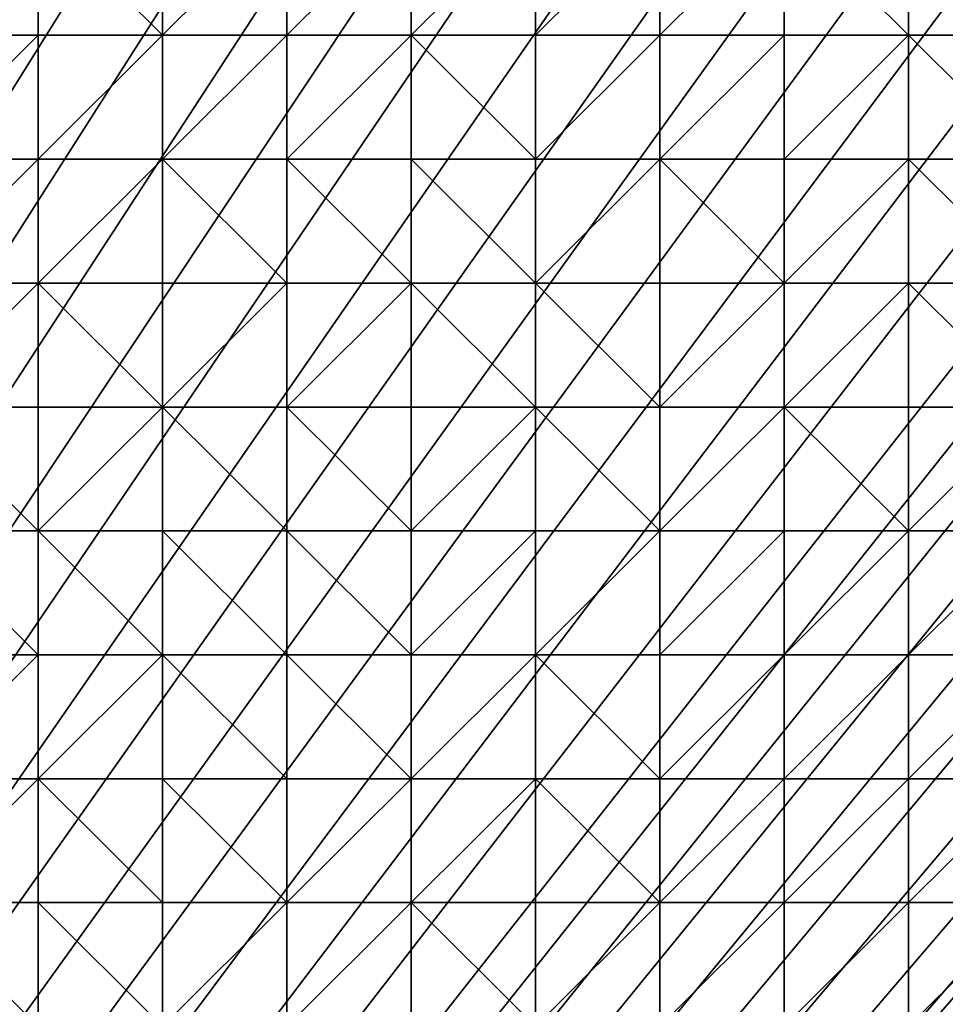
# Model space of a CAD drawing. Header units: metres. Extents: x 58 to 227, y 40 to 252.
# Tile 66 of 78: x 164 to 185, y 184 to 206. Entities that reach past the tile are written whole.
import ezdxf

# ---------------------------------------------------------------- set-up
doc = ezdxf.new("R2010")
doc.units = ezdxf.units.M
doc.header["$MEASUREMENT"] = 0
doc.layers.add('3D_TERRAIN_MODEL', color=18, linetype='CONTINUOUS')

# ---------------------------------------------------------------- blocks, each defined once
blk = doc.blocks.new('WALL_2')
at = {"layer": '3D_TERRAIN_MODEL', "color": 0, "linetype": 'ByBlock'}
mesh = blk.add_polyface(dxfattribs=at)
corners = [(84.062539, 251.568912, -5.557653), (86.931116, 251.568912, -5.557653), (61.113923, 40.187512, -5.557653), (89.799693, 251.568912, -5.557653), (92.66827, 251.568912, -5.557653), (95.536847, 251.568912, -5.557653), (98.405424, 251.568912, -5.557653), (101.274001, 251.568912, -5.557653), (104.142577, 251.568912, -5.557653), (107.011154, 251.568912, -5.557653), (109.879731, 251.568912, -5.557653), (112.748308, 251.568912, -5.557653), (115.616885, 251.568912, -5.557653), (118.485462, 251.568912, -5.557653), (121.354039, 251.568912, -5.557653), (124.222616, 251.568912, -5.557653), (127.091193, 251.568912, -5.557653), (129.95977, 251.568912, -5.557653), (132.828347, 251.568912, -5.557653), (135.696924, 251.568912, -5.557653), (138.565501, 251.568912, -5.557653), (141.434078, 251.568912, -5.557653), (144.302655, 251.568912, -5.557653), (147.171232, 251.568912, -5.557653), (150.039809, 251.568912, -5.557653), (152.908386, 251.568912, -5.557653), (155.776963, 251.568912, -5.557653), (158.64554, 251.568912, -5.557653), (161.514117, 251.568912, -5.557653), (164.382694, 251.568912, -5.557653), (167.251271, 251.568912, -5.557653), (170.119848, 251.568912, -5.557653), (172.988425, 251.568912, -5.557653), (175.857002, 251.568912, -5.557653), (178.725579, 251.568912, -5.557653)]
mesh.append_faces([[corners[k] for k in face] for face in [(0, 1, 2), (1, 3, 2), (3, 4, 2), (4, 5, 2), (5, 6, 2), (6, 7, 2), (7, 8, 2), (8, 9, 2), (9, 10, 2), (10, 11, 2), (11, 12, 2), (12, 13, 2), (13, 14, 2), (14, 15, 2), (15, 16, 2), (16, 17, 2), (17, 18, 2), (18, 19, 2), (19, 20, 2), (20, 21, 2), (21, 22, 2), (22, 23, 2), (23, 24, 2), (24, 25, 2), (25, 26, 2), (26, 27, 2), (27, 28, 2), (28, 29, 2), (29, 30, 2), (30, 31, 2), (31, 32, 2), (32, 33, 2), (33, 34, 2)]], dxfattribs={"vtx1": -1, "vtx2": -1, "color": 0})
mesh = blk.add_polyface(dxfattribs=at)
corners = [(178.725579, 251.568912, -5.557653), (181.594156, 251.568912, -5.557653), (61.113923, 40.187512, -5.557653), (184.462733, 251.568912, -5.557653), (187.331309, 251.568912, -5.557653), (190.199886, 251.568912, -5.557653), (193.068463, 251.568912, -5.557653), (195.93704, 251.568912, -5.557653), (198.805617, 251.568912, -5.557653), (201.674194, 251.568912, -5.557653), (204.542771, 251.568912, -5.557653), (207.411348, 251.568912, -5.557653), (210.279925, 251.568912, -5.557653), (213.148502, 251.568912, -5.557653), (216.017079, 251.568912, -5.557653), (218.885656, 251.568912, -5.557653), (221.754233, 251.568912, -5.557653), (224.62281, 251.568912, -5.557653), (227.420927, 251.568912, -5.557653), (227.069402, 248.780962, -5.557653), (226.708994, 245.922553, -5.557653), (226.348586, 243.064143, -5.557653), (225.988178, 240.205733, -5.557653), (225.62777, 237.347324, -5.557653), (225.267362, 234.488914, -5.557653), (224.906953, 231.630504, -5.557653), (224.62281, 229.376953, -5.557653), (224.546545, 228.772094, -5.557653), (224.186137, 225.913685, -5.557653), (223.825729, 223.055275, -5.557653), (223.465321, 220.196865, -5.557653), (223.104912, 217.338455, -5.557653), (222.744504, 214.480046, -5.557653), (222.384096, 211.621636, -5.557653), (222.023688, 208.763226, -5.557653)]
mesh.append_faces([[corners[k] for k in face] for face in [(0, 1, 2), (1, 3, 2), (3, 4, 2), (4, 5, 2), (5, 6, 2), (6, 7, 2), (7, 8, 2), (8, 9, 2), (9, 10, 2), (10, 11, 2), (11, 12, 2), (12, 13, 2), (13, 14, 2), (14, 15, 2), (15, 16, 2), (16, 17, 2), (17, 18, 2), (18, 19, 2), (19, 20, 2), (20, 21, 2), (21, 22, 2), (22, 23, 2), (23, 24, 2), (24, 25, 2), (25, 26, 2), (26, 27, 2), (27, 28, 2), (28, 29, 2), (29, 30, 2), (30, 31, 2), (31, 32, 2), (32, 33, 2), (33, 34, 2)]], dxfattribs={"vtx1": -1, "vtx2": -1, "color": 0})
mesh = blk.add_polyface(dxfattribs=at)
corners = [(222.023688, 208.763226, -5.557653), (221.754233, 206.62617, -5.557653), (61.113923, 40.187512, -5.557653), (221.66328, 205.904816, -5.557653), (221.302872, 203.046407, -5.557653), (220.942463, 200.187997, -5.557653), (220.582055, 197.329587, -5.557653), (220.221647, 194.471177, -5.557653), (219.861239, 191.612768, -5.557653), (219.500831, 188.754358, -5.557653), (219.140422, 185.895948, -5.557653), (218.885656, 183.875388, -5.557653), (218.780014, 183.037538, -5.557653), (218.419606, 180.179129, -5.557653), (218.059198, 177.320719, -5.557653), (217.69879, 174.462309, -5.557653), (217.338381, 171.603899, -5.557653), (216.977973, 168.74549, -5.557653), (216.617565, 165.88708, -5.557653), (216.257157, 163.02867, -5.557653), (216.017079, 161.124605, -5.557653), (215.896749, 160.17026, -5.557653), (215.536341, 157.311851, -5.557653), (215.175932, 154.453441, -5.557653), (214.815524, 151.595031, -5.557653), (214.455116, 148.736621, -5.557653), (214.094708, 145.878212, -5.557653), (213.7343, 143.019802, -5.557653), (213.373891, 140.161392, -5.557653), (213.148502, 138.373822, -5.557653), (213.013483, 137.302983, -5.557653), (212.653075, 134.444573, -5.557653), (212.292667, 131.586163, -5.557653), (211.932259, 128.727753, -5.557653), (211.571851, 125.869344, -5.557653)]
mesh.append_faces([[corners[k] for k in face] for face in [(0, 1, 2), (1, 3, 2), (3, 4, 2), (4, 5, 2), (5, 6, 2), (6, 7, 2), (7, 8, 2), (8, 9, 2), (9, 10, 2), (10, 11, 2), (11, 12, 2), (12, 13, 2), (13, 14, 2), (14, 15, 2), (15, 16, 2), (16, 17, 2), (17, 18, 2), (18, 19, 2), (19, 20, 2), (20, 21, 2), (21, 22, 2), (22, 23, 2), (23, 24, 2), (24, 25, 2), (25, 26, 2), (26, 27, 2), (27, 28, 2), (28, 29, 2), (29, 30, 2), (30, 31, 2), (31, 32, 2), (32, 33, 2), (33, 34, 2)]], dxfattribs={"vtx1": -1, "vtx2": -1, "color": 0})
blk = doc.blocks.new('SURFACE')
at = {"layer": '3D_TERRAIN_MODEL', "color": 0, "linetype": 'ByBlock'}
for p, q in [((164.382694, 208.763226, 51.460158), (164.382694, 205.904816, 50.598649)), ((164.382694, 208.763226, 51.460158), (164.382694, 205.904816, 50.598649)), ((167.251271, 208.763226, 51.556005), (167.251271, 205.904816, 50.738524)), ((167.251271, 208.763226, 51.556005), (167.251271, 205.904816, 50.738524)), ((170.119848, 208.763226, 51.698), (170.119848, 205.904816, 50.890396)), ((170.119848, 208.763226, 51.698), (170.119848, 205.904816, 50.890396)), ((172.988425, 208.763226, 51.861454), (172.988425, 205.904816, 51.074139)), ((172.988425, 208.763226, 51.861454), (172.988425, 205.904816, 51.074139)), ((175.857002, 208.763226, 52.142175), (175.857002, 205.904816, 51.394018)), ((175.857002, 208.763226, 52.142175), (175.857002, 205.904816, 51.394018)), ((178.725579, 208.763226, 52.488122), (178.725579, 205.904816, 51.705249)), ((178.725579, 208.763226, 52.488122), (178.725579, 205.904816, 51.705249)), ((181.594156, 208.763226, 52.493541), (181.594156, 205.904816, 51.690515)), ((181.594156, 208.763226, 52.493541), (181.594156, 205.904816, 51.690515)), ((184.462733, 208.763226, 52.826019), (184.462733, 205.904816, 51.767089)), ((184.462733, 208.763226, 52.826019), (184.462733, 205.904816, 51.767089)), ((161.514117, 205.904816, 50.322037), (164.382694, 205.904816, 50.598649)), ((161.514117, 205.904816, 50.322037), (164.382694, 205.904816, 50.598649)), ((164.382694, 205.904816, 50.598649), (164.382694, 203.046407, 49.653231)), ((164.382694, 205.904816, 50.598649), (164.382694, 203.046407, 49.653231)), ((164.382694, 205.904816, 50.598649), (167.251271, 205.904816, 50.738524)), ((164.382694, 205.904816, 50.598649), (167.251271, 205.904816, 50.738524)), ((167.251271, 205.904816, 50.738524), (167.251271, 203.046407, 49.749556)), ((167.251271, 205.904816, 50.738524), (167.251271, 203.046407, 49.749556)), ((167.251271, 205.904816, 50.738524), (170.119848, 205.904816, 50.890396)), ((167.251271, 205.904816, 50.738524), (170.119848, 205.904816, 50.890396)), ((170.119848, 205.904816, 50.890396), (170.119848, 203.046407, 50.021853)), ((170.119848, 205.904816, 50.890396), (170.119848, 203.046407, 50.021853)), ((170.119848, 205.904816, 50.890396), (172.988425, 205.904816, 51.074139)), ((170.119848, 205.904816, 50.890396), (172.988425, 205.904816, 51.074139)), ((172.988425, 205.904816, 51.074139), (172.988425, 203.046407, 50.107809)), ((172.988425, 205.904816, 51.074139), (172.988425, 203.046407, 50.107809)), ((172.988425, 205.904816, 51.074139), (175.857002, 205.904816, 51.394018)), ((172.988425, 205.904816, 51.074139), (175.857002, 205.904816, 51.394018)), ((175.857002, 205.904816, 51.394018), (175.857002, 203.046407, 50.328429)), ((175.857002, 205.904816, 51.394018), (175.857002, 203.046407, 50.328429)), ((175.857002, 205.904816, 51.394018), (178.725579, 205.904816, 51.705249)), ((175.857002, 205.904816, 51.394018), (178.725579, 205.904816, 51.705249)), ((178.725579, 205.904816, 51.705249), (178.725579, 203.046407, 50.543327)), ((178.725579, 205.904816, 51.705249), (178.725579, 203.046407, 50.543327)), ((178.725579, 205.904816, 51.705249), (181.594156, 205.904816, 51.690515)), ((178.725579, 205.904816, 51.705249), (181.594156, 205.904816, 51.690515)), ((181.594156, 205.904816, 51.690515), (181.594156, 203.046407, 50.724798)), ((181.594156, 205.904816, 51.690515), (181.594156, 203.046407, 50.724798)), ((181.594156, 205.904816, 51.690515), (184.462733, 205.904816, 51.767089)), ((181.594156, 205.904816, 51.690515), (184.462733, 205.904816, 51.767089)), ((184.462733, 205.904816, 51.767089), (184.462733, 203.046407, 50.750198)), ((184.462733, 205.904816, 51.767089), (184.462733, 203.046407, 50.750198)), ((184.462733, 205.904816, 51.767089), (187.331309, 205.904816, 52.151728)), ((184.462733, 205.904816, 51.767089), (187.331309, 205.904816, 52.151728)), ((161.514117, 203.046407, 49.471819), (164.382694, 203.046407, 49.653231)), ((161.514117, 203.046407, 49.471819), (164.382694, 203.046407, 49.653231)), ((164.382694, 203.046407, 49.653231), (164.382694, 200.187997, 48.791039)), ((164.382694, 203.046407, 49.653231), (164.382694, 200.187997, 48.791039)), ((164.382694, 203.046407, 49.653231), (167.251271, 203.046407, 49.749556)), ((164.382694, 203.046407, 49.653231), (167.251271, 203.046407, 49.749556)), ((167.251271, 203.046407, 49.749556), (167.251271, 200.187997, 48.972411)), ((167.251271, 203.046407, 49.749556), (167.251271, 200.187997, 48.972411)), ((167.251271, 203.046407, 49.749556), (170.119848, 203.046407, 50.021853)), ((167.251271, 203.046407, 49.749556), (170.119848, 203.046407, 50.021853)), ((170.119848, 203.046407, 50.021853), (170.119848, 200.187997, 49.135351)), ((170.119848, 203.046407, 50.021853), (170.119848, 200.187997, 49.135351)), ((170.119848, 203.046407, 50.021853), (172.988425, 203.046407, 50.107809)), ((170.119848, 203.046407, 50.021853), (172.988425, 203.046407, 50.107809)), ((172.988425, 203.046407, 50.107809), (172.988425, 200.187997, 49.126191)), ((172.988425, 203.046407, 50.107809), (172.988425, 200.187997, 49.126191)), ((172.988425, 203.046407, 50.107809), (175.857002, 203.046407, 50.328429)), ((172.988425, 203.046407, 50.107809), (175.857002, 203.046407, 50.328429)), ((175.857002, 203.046407, 50.328429), (175.857002, 200.187997, 49.225309)), ((175.857002, 203.046407, 50.328429), (175.857002, 200.187997, 49.225309)), ((175.857002, 203.046407, 50.328429), (178.725579, 203.046407, 50.543327)), ((175.857002, 203.046407, 50.328429), (178.725579, 203.046407, 50.543327)), ((178.725579, 203.046407, 50.543327), (178.725579, 200.187997, 49.273895)), ((178.725579, 203.046407, 50.543327), (178.725579, 200.187997, 49.273895)), ((178.725579, 203.046407, 50.543327), (181.594156, 203.046407, 50.724798)), ((178.725579, 203.046407, 50.543327), (181.594156, 203.046407, 50.724798)), ((181.594156, 203.046407, 50.724798), (181.594156, 200.187997, 49.413974)), ((181.594156, 203.046407, 50.724798), (181.594156, 200.187997, 49.413974)), ((181.594156, 203.046407, 50.724798), (184.462733, 203.046407, 50.750198)), ((181.594156, 203.046407, 50.724798), (184.462733, 203.046407, 50.750198)), ((184.462733, 203.046407, 50.750198), (184.462733, 200.187997, 49.283306)), ((184.462733, 203.046407, 50.750198), (184.462733, 200.187997, 49.283306)), ((184.462733, 203.046407, 50.750198), (187.331309, 203.046407, 51.017052)), ((184.462733, 203.046407, 50.750198), (187.331309, 203.046407, 51.017052)), ((161.514117, 200.187997, 48.566514), (164.382694, 200.187997, 48.791039)), ((161.514117, 200.187997, 48.566514), (164.382694, 200.187997, 48.791039)), ((164.382694, 200.187997, 48.791039), (164.382694, 197.329587, 47.987462)), ((164.382694, 200.187997, 48.791039), (164.382694, 197.329587, 47.987462)), ((164.382694, 200.187997, 48.791039), (167.251271, 200.187997, 48.972411)), ((164.382694, 200.187997, 48.791039), (167.251271, 200.187997, 48.972411)), ((167.251271, 200.187997, 48.972411), (167.251271, 197.329587, 48.113124)), ((167.251271, 200.187997, 48.972411), (167.251271, 197.329587, 48.113124)), ((167.251271, 200.187997, 48.972411), (170.119848, 200.187997, 49.135351)), ((167.251271, 200.187997, 48.972411), (170.119848, 200.187997, 49.135351)), ((170.119848, 200.187997, 49.135351), (170.119848, 197.329587, 48.217105)), ((170.119848, 200.187997, 49.135351), (170.119848, 197.329587, 48.217105)), ((170.119848, 200.187997, 49.135351), (172.988425, 200.187997, 49.126191)), ((170.119848, 200.187997, 49.135351), (172.988425, 200.187997, 49.126191)), ((172.988425, 200.187997, 49.126191), (172.988425, 197.329587, 48.257163)), ((172.988425, 200.187997, 49.126191), (172.988425, 197.329587, 48.257163)), ((172.988425, 200.187997, 49.126191), (175.857002, 200.187997, 49.225309)), ((172.988425, 200.187997, 49.126191), (175.857002, 200.187997, 49.225309)), ((175.857002, 200.187997, 49.225309), (175.857002, 197.329587, 48.166657)), ((175.857002, 200.187997, 49.225309), (175.857002, 197.329587, 48.166657)), ((175.857002, 200.187997, 49.225309), (178.725579, 200.187997, 49.273895)), ((175.857002, 200.187997, 49.225309), (178.725579, 200.187997, 49.273895)), ((178.725579, 200.187997, 49.273895), (178.725579, 197.329587, 48.036044)), ((178.725579, 200.187997, 49.273895), (178.725579, 197.329587, 48.036044)), ((178.725579, 200.187997, 49.273895), (181.594156, 200.187997, 49.413974)), ((178.725579, 200.187997, 49.273895), (181.594156, 200.187997, 49.413974)), ((181.594156, 200.187997, 49.413974), (181.594156, 197.329587, 47.985484)), ((181.594156, 200.187997, 49.413974), (181.594156, 197.329587, 47.985484)), ((181.594156, 200.187997, 49.413974), (184.462733, 200.187997, 49.283306)), ((181.594156, 200.187997, 49.413974), (184.462733, 200.187997, 49.283306)), ((184.462733, 200.187997, 49.283306), (184.462733, 197.329587, 47.845613)), ((184.462733, 200.187997, 49.283306), (184.462733, 197.329587, 47.845613)), ((184.462733, 200.187997, 49.283306), (187.331309, 200.187997, 49.52813)), ((184.462733, 200.187997, 49.283306), (187.331309, 200.187997, 49.52813)), ((161.514117, 197.329587, 47.810918), (164.382694, 197.329587, 47.987462)), ((161.514117, 197.329587, 47.810918), (164.382694, 197.329587, 47.987462)), ((164.382694, 197.329587, 47.987462), (164.382694, 194.471177, 47.029553)), ((164.382694, 197.329587, 47.987462), (164.382694, 194.471177, 47.029553)), ((164.382694, 197.329587, 47.987462), (167.251271, 197.329587, 48.113124)), ((164.382694, 197.329587, 47.987462), (167.251271, 197.329587, 48.113124)), ((167.251271, 197.329587, 48.113124), (167.251271, 194.471177, 47.097724)), ((167.251271, 197.329587, 48.113124), (167.251271, 194.471177, 47.097724)), ((167.251271, 197.329587, 48.113124), (170.119848, 197.329587, 48.217105)), ((167.251271, 197.329587, 48.113124), (170.119848, 197.329587, 48.217105)), ((170.119848, 197.329587, 48.217105), (170.119848, 194.471177, 47.202174)), ((170.119848, 197.329587, 48.217105), (170.119848, 194.471177, 47.202174)), ((170.119848, 197.329587, 48.217105), (172.988425, 197.329587, 48.257163)), ((170.119848, 197.329587, 48.217105), (172.988425, 197.329587, 48.257163)), ((172.988425, 197.329587, 48.257163), (172.988425, 194.471177, 47.311312)), ((172.988425, 197.329587, 48.257163), (172.988425, 194.471177, 47.311312)), ((172.988425, 197.329587, 48.257163), (175.857002, 197.329587, 48.166657)), ((172.988425, 197.329587, 48.257163), (175.857002, 197.329587, 48.166657)), ((175.857002, 197.329587, 48.166657), (175.857002, 194.471177, 47.028775)), ((175.857002, 197.329587, 48.166657), (175.857002, 194.471177, 47.028775)), ((175.857002, 197.329587, 48.166657), (178.725579, 197.329587, 48.036044)), ((175.857002, 197.329587, 48.166657), (178.725579, 197.329587, 48.036044)), ((178.725579, 197.329587, 48.036044), (178.725579, 194.471177, 46.622863)), ((178.725579, 197.329587, 48.036044), (178.725579, 194.471177, 46.622863)), ((178.725579, 197.329587, 48.036044), (181.594156, 197.329587, 47.985484)), ((178.725579, 197.329587, 48.036044), (181.594156, 197.329587, 47.985484)), ((181.594156, 197.329587, 47.985484), (181.594156, 194.471177, 46.385736)), ((181.594156, 197.329587, 47.985484), (181.594156, 194.471177, 46.385736)), ((181.594156, 197.329587, 47.985484), (184.462733, 197.329587, 47.845613)), ((181.594156, 197.329587, 47.985484), (184.462733, 197.329587, 47.845613)), ((184.462733, 197.329587, 47.845613), (184.462733, 194.471177, 46.035297)), ((184.462733, 197.329587, 47.845613), (184.462733, 194.471177, 46.035297)), ((184.462733, 197.329587, 47.845613), (187.331309, 197.329587, 47.715595)), ((184.462733, 197.329587, 47.845613), (187.331309, 197.329587, 47.715595)), ((161.514117, 194.471177, 46.795416), (164.382694, 194.471177, 47.029553)), ((161.514117, 194.471177, 46.795416), (164.382694, 194.471177, 47.029553)), ((164.382694, 194.471177, 47.029553), (164.382694, 191.612768, 45.795359)), ((164.382694, 194.471177, 47.029553), (164.382694, 191.612768, 45.795359)), ((164.382694, 194.471177, 47.029553), (167.251271, 194.471177, 47.097724)), ((164.382694, 194.471177, 47.029553), (167.251271, 194.471177, 47.097724)), ((167.251271, 194.471177, 47.097724), (167.251271, 191.612768, 45.883739)), ((167.251271, 194.471177, 47.097724), (167.251271, 191.612768, 45.883739)), ((167.251271, 194.471177, 47.097724), (170.119848, 194.471177, 47.202174)), ((167.251271, 194.471177, 47.097724), (170.119848, 194.471177, 47.202174)), ((170.119848, 194.471177, 47.202174), (170.119848, 191.612768, 45.953424)), ((170.119848, 194.471177, 47.202174), (170.119848, 191.612768, 45.953424)), ((170.119848, 194.471177, 47.202174), (172.988425, 194.471177, 47.311312)), ((170.119848, 194.471177, 47.202174), (172.988425, 194.471177, 47.311312)), ((172.988425, 194.471177, 47.311312), (172.988425, 191.612768, 46.160547)), ((172.988425, 194.471177, 47.311312), (172.988425, 191.612768, 46.160547)), ((172.988425, 194.471177, 47.311312), (175.857002, 194.471177, 47.028775)), ((172.988425, 194.471177, 47.311312), (175.857002, 194.471177, 47.028775)), ((175.857002, 194.471177, 47.028775), (175.857002, 191.612768, 45.785476)), ((175.857002, 194.471177, 47.028775), (175.857002, 191.612768, 45.785476)), ((175.857002, 194.471177, 47.028775), (178.725579, 194.471177, 46.622863)), ((175.857002, 194.471177, 47.028775), (178.725579, 194.471177, 46.622863)), ((178.725579, 194.471177, 46.622863), (178.725579, 191.612768, 45.240646)), ((178.725579, 194.471177, 46.622863), (178.725579, 191.612768, 45.240646)), ((178.725579, 194.471177, 46.622863), (181.594156, 194.471177, 46.385736)), ((178.725579, 194.471177, 46.622863), (181.594156, 194.471177, 46.385736)), ((181.594156, 194.471177, 46.385736), (181.594156, 191.612768, 44.546925)), ((181.594156, 194.471177, 46.385736), (181.594156, 191.612768, 44.546925)), ((181.594156, 194.471177, 46.385736), (184.462733, 194.471177, 46.035297)), ((181.594156, 194.471177, 46.385736), (184.462733, 194.471177, 46.035297)), ((184.462733, 194.471177, 46.035297), (184.462733, 191.612768, 43.875667)), ((184.462733, 194.471177, 46.035297), (184.462733, 191.612768, 43.875667)), ((184.462733, 194.471177, 46.035297), (187.331309, 194.471177, 45.665028)), ((184.462733, 194.471177, 46.035297), (187.331309, 194.471177, 45.665028)), ((161.514117, 191.612768, 45.451602), (164.382694, 191.612768, 45.795359)), ((161.514117, 191.612768, 45.451602), (164.382694, 191.612768, 45.795359)), ((164.382694, 191.612768, 45.795359), (164.382694, 188.754358, 44.191058)), ((164.382694, 191.612768, 45.795359), (164.382694, 188.754358, 44.191058)), ((164.382694, 191.612768, 45.795359), (167.251271, 191.612768, 45.883739)), ((164.382694, 191.612768, 45.795359), (167.251271, 191.612768, 45.883739)), ((167.251271, 191.612768, 45.883739), (167.251271, 188.754358, 44.079253)), ((167.251271, 191.612768, 45.883739), (167.251271, 188.754358, 44.079253)), ((167.251271, 191.612768, 45.883739), (170.119848, 191.612768, 45.953424)), ((167.251271, 191.612768, 45.883739), (170.119848, 191.612768, 45.953424)), ((170.119848, 191.612768, 45.953424), (170.119848, 188.754358, 44.178145)), ((170.119848, 191.612768, 45.953424), (170.119848, 188.754358, 44.178145)), ((170.119848, 191.612768, 45.953424), (172.988425, 191.612768, 46.160547)), ((170.119848, 191.612768, 45.953424), (172.988425, 191.612768, 46.160547)), ((172.988425, 191.612768, 46.160547), (172.988425, 188.754358, 44.446666)), ((172.988425, 191.612768, 46.160547), (172.988425, 188.754358, 44.446666)), ((172.988425, 191.612768, 46.160547), (175.857002, 191.612768, 45.785476)), ((172.988425, 191.612768, 46.160547), (175.857002, 191.612768, 45.785476)), ((175.857002, 191.612768, 45.785476), (175.857002, 188.754358, 44.043098)), ((175.857002, 191.612768, 45.785476), (175.857002, 188.754358, 44.043098)), ((175.857002, 191.612768, 45.785476), (178.725579, 191.612768, 45.240646)), ((175.857002, 191.612768, 45.785476), (178.725579, 191.612768, 45.240646)), ((178.725579, 191.612768, 45.240646), (178.725579, 188.754358, 43.03541)), ((178.725579, 191.612768, 45.240646), (178.725579, 188.754358, 43.03541)), ((178.725579, 191.612768, 45.240646), (181.594156, 191.612768, 44.546925)), ((178.725579, 191.612768, 45.240646), (181.594156, 191.612768, 44.546925)), ((181.594156, 191.612768, 44.546925), (181.594156, 188.754358, 41.970549)), ((181.594156, 191.612768, 44.546925), (181.594156, 188.754358, 41.970549)), ((181.594156, 191.612768, 44.546925), (184.462733, 191.612768, 43.875667)), ((181.594156, 191.612768, 44.546925), (184.462733, 191.612768, 43.875667)), ((184.462733, 191.612768, 43.875667), (184.462733, 188.754358, 41.058648)), ((184.462733, 191.612768, 43.875667), (184.462733, 188.754358, 41.058648)), ((184.462733, 191.612768, 43.875667), (187.331309, 191.612768, 43.473412)), ((184.462733, 191.612768, 43.875667), (187.331309, 191.612768, 43.473412)), ((161.514117, 188.754358, 43.814522), (164.382694, 188.754358, 44.191058)), ((161.514117, 188.754358, 43.814522), (164.382694, 188.754358, 44.191058)), ((164.382694, 188.754358, 44.191058), (164.382694, 185.895948, 41.356182)), ((164.382694, 188.754358, 44.191058), (164.382694, 185.895948, 41.356182)), ((164.382694, 188.754358, 44.191058), (167.251271, 188.754358, 44.079253)), ((164.382694, 188.754358, 44.191058), (167.251271, 188.754358, 44.079253)), ((167.251271, 188.754358, 44.079253), (167.251271, 185.895948, 41.275385)), ((167.251271, 188.754358, 44.079253), (167.251271, 185.895948, 41.275385)), ((167.251271, 188.754358, 44.079253), (170.119848, 188.754358, 44.178145)), ((167.251271, 188.754358, 44.079253), (170.119848, 188.754358, 44.178145)), ((170.119848, 188.754358, 44.178145), (170.119848, 185.895948, 41.419425)), ((170.119848, 188.754358, 44.178145), (170.119848, 185.895948, 41.419425)), ((170.119848, 188.754358, 44.178145), (172.988425, 188.754358, 44.446666)), ((170.119848, 188.754358, 44.178145), (172.988425, 188.754358, 44.446666)), ((172.988425, 188.754358, 44.446666), (172.988425, 185.895948, 41.305445)), ((172.988425, 188.754358, 44.446666), (172.988425, 185.895948, 41.305445)), ((172.988425, 188.754358, 44.446666), (175.857002, 188.754358, 44.043098)), ((172.988425, 188.754358, 44.446666), (175.857002, 188.754358, 44.043098)), ((175.857002, 188.754358, 44.043098), (175.857002, 185.895948, 40.848802)), ((175.857002, 188.754358, 44.043098), (175.857002, 185.895948, 40.848802)), ((175.857002, 188.754358, 44.043098), (178.725579, 188.754358, 43.03541)), ((175.857002, 188.754358, 44.043098), (178.725579, 188.754358, 43.03541)), ((178.725579, 188.754358, 43.03541), (178.725579, 185.895948, 39.938588)), ((178.725579, 188.754358, 43.03541), (178.725579, 185.895948, 39.938588)), ((178.725579, 188.754358, 43.03541), (181.594156, 188.754358, 41.970549)), ((178.725579, 188.754358, 43.03541), (181.594156, 188.754358, 41.970549)), ((181.594156, 188.754358, 41.970549), (181.594156, 185.895948, 38.8492)), ((181.594156, 188.754358, 41.970549), (181.594156, 185.895948, 38.8492)), ((181.594156, 188.754358, 41.970549), (184.462733, 188.754358, 41.058648)), ((181.594156, 188.754358, 41.970549), (184.462733, 188.754358, 41.058648)), ((184.462733, 188.754358, 41.058648), (184.462733, 185.895948, 38.066793)), ((184.462733, 188.754358, 41.058648), (184.462733, 185.895948, 38.066793)), ((184.462733, 188.754358, 41.058648), (187.331309, 188.754358, 40.538194)), ((184.462733, 188.754358, 41.058648), (187.331309, 188.754358, 40.538194)), ((161.514117, 185.895948, 41.389493), (164.382694, 185.895948, 41.356182)), ((161.514117, 185.895948, 41.389493), (164.382694, 185.895948, 41.356182)), ((164.382694, 185.895948, 41.356182), (164.382694, 183.037538, 38.593659)), ((164.382694, 185.895948, 41.356182), (164.382694, 183.037538, 38.593659)), ((164.382694, 185.895948, 41.356182), (167.251271, 185.895948, 41.275385)), ((164.382694, 185.895948, 41.356182), (167.251271, 185.895948, 41.275385)), ((167.251271, 185.895948, 41.275385), (167.251271, 183.037538, 38.237105)), ((167.251271, 185.895948, 41.275385), (167.251271, 183.037538, 38.237105)), ((167.251271, 185.895948, 41.275385), (170.119848, 185.895948, 41.419425)), ((167.251271, 185.895948, 41.275385), (170.119848, 185.895948, 41.419425)), ((170.119848, 185.895948, 41.419425), (170.119848, 183.037538, 37.977239)), ((170.119848, 185.895948, 41.419425), (170.119848, 183.037538, 37.977239)), ((170.119848, 185.895948, 41.419425), (172.988425, 185.895948, 41.305445)), ((170.119848, 185.895948, 41.419425), (172.988425, 185.895948, 41.305445)), ((172.988425, 185.895948, 41.305445), (172.988425, 183.037538, 37.874485)), ((172.988425, 185.895948, 41.305445), (172.988425, 183.037538, 37.874485)), ((172.988425, 185.895948, 41.305445), (175.857002, 185.895948, 40.848802)), ((172.988425, 185.895948, 41.305445), (175.857002, 185.895948, 40.848802)), ((175.857002, 185.895948, 40.848802), (175.857002, 183.037538, 37.394778)), ((175.857002, 185.895948, 40.848802), (175.857002, 183.037538, 37.394778)), ((175.857002, 185.895948, 40.848802), (178.725579, 185.895948, 39.938588)), ((175.857002, 185.895948, 40.848802), (178.725579, 185.895948, 39.938588)), ((178.725579, 185.895948, 39.938588), (178.725579, 183.037538, 36.761425)), ((178.725579, 185.895948, 39.938588), (178.725579, 183.037538, 36.761425)), ((178.725579, 185.895948, 39.938588), (181.594156, 185.895948, 38.8492)), ((178.725579, 185.895948, 39.938588), (181.594156, 185.895948, 38.8492)), ((181.594156, 185.895948, 38.8492), (181.594156, 183.037538, 36.068608)), ((181.594156, 185.895948, 38.8492), (181.594156, 183.037538, 36.068608)), ((181.594156, 185.895948, 38.8492), (184.462733, 185.895948, 38.066793)), ((181.594156, 185.895948, 38.8492), (184.462733, 185.895948, 38.066793)), ((184.462733, 185.895948, 38.066793), (184.462733, 183.037538, 35.543761)), ((184.462733, 185.895948, 38.066793), (184.462733, 183.037538, 35.543761)), ((184.462733, 185.895948, 38.066793), (187.331309, 185.895948, 37.662432)), ((184.462733, 185.895948, 38.066793), (187.331309, 185.895948, 37.662432))]:
    blk.add_line(p, q, dxfattribs=at)
mesh = blk.add_polyface(dxfattribs=at)
corners = [(161.514117, 203.046407, 49.471819), (164.382694, 203.046407, 49.653231), (164.382694, 205.904816, 50.598649), (161.514117, 205.904816, 50.322037), (164.382694, 208.763226, 51.460158), (161.514117, 208.763226, 51.009627), (164.382694, 211.621636, 52.081951), (161.514117, 211.621636, 51.746143), (161.514117, 214.480046, 52.367901), (164.382694, 214.480046, 52.658716), (161.514117, 217.338455, 52.886551), (167.251271, 203.046407, 49.749556), (167.251271, 205.904816, 50.738524), (167.251271, 208.763226, 51.556005), (167.251271, 211.621636, 52.259268), (167.251271, 214.480046, 52.85232), (164.382694, 217.338455, 53.120707), (170.119848, 203.046407, 50.021853), (170.119848, 205.904816, 50.890396), (170.119848, 208.763226, 51.698), (170.119848, 211.621636, 52.39871), (170.119848, 214.480046, 53.014289), (167.251271, 217.338455, 53.320256), (172.988425, 203.046407, 50.107809), (172.988425, 205.904816, 51.074139), (172.988425, 208.763226, 51.861454), (172.988425, 211.621636, 52.594089), (172.988425, 214.480046, 53.183169), (175.857002, 203.046407, 50.328429), (175.857002, 205.904816, 51.394018), (175.857002, 208.763226, 52.142175), (175.857002, 211.621636, 52.829059), (175.857002, 214.480046, 53.401743), (178.725579, 203.046407, 50.543327), (178.725579, 205.904816, 51.705249), (178.725579, 208.763226, 52.488122), (178.725579, 211.621636, 53.221333), (178.725579, 214.480046, 53.743565), (181.594156, 203.046407, 50.724798), (181.594156, 205.904816, 51.690515), (181.594156, 208.763226, 52.493541), (181.594156, 211.621636, 53.433372), (181.594156, 214.480046, 53.999098), (184.462733, 205.904816, 51.767089), (184.462733, 208.763226, 52.826019), (184.462733, 214.480046, 54.127191)]
mesh.append_faces([[corners[k] for k in face] for face in [(0, 1, 2), (3, 0, 2), (3, 2, 4), (5, 3, 4), (5, 4, 6), (7, 5, 6), (8, 7, 6), (9, 8, 6), (10, 8, 9), (1, 11, 12), (2, 1, 12), (4, 2, 12), (13, 4, 12), (4, 13, 14), (6, 4, 14), (6, 14, 15), (9, 6, 15), (16, 9, 15), (11, 17, 18), (12, 11, 18), (12, 18, 19), (13, 12, 19), (14, 13, 19), (20, 14, 19), (15, 14, 20), (21, 15, 20), (22, 15, 21), (17, 23, 24), (18, 17, 24), (18, 24, 25), (19, 18, 25), (20, 19, 25), (26, 20, 25), (20, 26, 27), (21, 20, 27), (24, 23, 28), (29, 24, 28), (24, 29, 30), (25, 24, 30), (25, 30, 31), (26, 25, 31), (26, 31, 32), (27, 26, 32), (28, 33, 34), (29, 28, 34), (29, 34, 35), (30, 29, 35), (30, 35, 36), (31, 30, 36), (31, 36, 37), (32, 31, 37), (33, 38, 39), (34, 33, 39), (34, 39, 40), (35, 34, 40), (35, 40, 41), (36, 35, 41), (36, 41, 42), (37, 36, 42), (39, 38, 43), (40, 39, 43), (41, 40, 44), (42, 41, 45)]], dxfattribs={"vtx0": -1, "vtx1": -1, "vtx2": -1, "color": 0})
mesh = blk.add_polyface(dxfattribs=at)
corners = [(181.594156, 203.046407, 50.724798), (184.462733, 203.046407, 50.750198), (184.462733, 205.904816, 51.767089), (184.462733, 208.763226, 52.826019), (181.594156, 208.763226, 52.493541), (184.462733, 211.621636, 53.549801), (181.594156, 211.621636, 53.433372), (184.462733, 214.480046, 54.127191), (187.331309, 203.046407, 51.017052), (187.331309, 205.904816, 52.151728), (187.331309, 208.763226, 52.98157), (187.331309, 211.621636, 53.704234), (187.331309, 214.480046, 54.300584), (184.462733, 217.338455, 54.650643), (190.199886, 203.046407, 51.167755), (190.199886, 205.904816, 52.396831), (190.199886, 208.763226, 53.172934), (190.199886, 211.621636, 53.971891), (190.199886, 214.480046, 54.575973), (187.331309, 217.338455, 54.897101), (193.068463, 203.046407, 51.224666), (193.068463, 205.904816, 52.575506), (193.068463, 208.763226, 53.507765), (193.068463, 211.621636, 54.435456), (193.068463, 214.480046, 55.000601), (193.068463, 217.338455, 55.608408), (195.93704, 203.046407, 51.217652), (195.93704, 205.904816, 52.707778), (195.93704, 208.763226, 53.859896), (195.93704, 211.621636, 54.809096), (195.93704, 214.480046, 55.500855), (195.93704, 217.338455, 55.954639), (198.805617, 203.046407, 51.297212), (198.805617, 205.904816, 52.851855), (198.805617, 208.763226, 54.093322), (198.805617, 211.621636, 55.112187), (198.805617, 214.480046, 55.732521), (198.805617, 217.338455, 56.174014), (201.674194, 203.046407, 51.36712), (201.674194, 205.904816, 53.034103), (201.674194, 208.763226, 54.509235), (201.674194, 211.621636, 55.348375), (201.674194, 214.480046, 55.900661), (204.542771, 203.046407, 51.374923), (204.542771, 205.904816, 53.061954), (204.542771, 211.621636, 55.395584), (204.542771, 214.480046, 56.01569)]
mesh.append_faces([[corners[k] for k in face] for face in [(0, 1, 2), (3, 4, 2), (5, 6, 3), (6, 5, 7), (2, 1, 8), (9, 2, 8), (3, 2, 9), (10, 3, 9), (5, 3, 10), (11, 5, 10), (7, 5, 11), (12, 7, 11), (13, 7, 12), (8, 14, 15), (9, 8, 15), (9, 15, 16), (10, 9, 16), (10, 16, 17), (11, 10, 17), (12, 11, 17), (18, 12, 17), (19, 12, 18), (14, 20, 21), (15, 14, 21), (16, 15, 21), (22, 16, 21), (16, 22, 23), (17, 16, 23), (17, 23, 24), (18, 17, 24), (18, 24, 25), (20, 26, 27), (21, 20, 27), (22, 21, 27), (28, 22, 27), (22, 28, 29), (23, 22, 29), (23, 29, 30), (24, 23, 30), (24, 30, 31), (27, 26, 32), (33, 27, 32), (27, 33, 34), (28, 27, 34), (28, 34, 35), (29, 28, 35), (30, 29, 35), (36, 30, 35), (30, 36, 37), (32, 38, 39), (33, 32, 39), (34, 33, 39), (40, 34, 39), (34, 40, 41), (35, 34, 41), (36, 35, 41), (42, 36, 41), (37, 36, 42), (38, 43, 44), (39, 38, 44), (40, 39, 44), (41, 40, 45), (42, 41, 46)]], dxfattribs={"vtx0": -1, "vtx1": -1, "vtx2": -1, "color": 0})
mesh = blk.add_polyface(dxfattribs=at)
corners = [(161.514117, 191.612768, 45.451602), (158.64554, 191.612768, 45.344581), (161.514117, 188.754358, 43.814522), (161.514117, 194.471177, 46.795416), (161.514117, 197.329587, 47.810918), (158.64554, 197.329587, 47.532439), (161.514117, 200.187997, 48.566514), (161.514117, 203.046407, 49.471819), (158.64554, 203.046407, 49.22308), (161.514117, 205.904816, 50.322037), (164.382694, 191.612768, 45.795359), (164.382694, 194.471177, 47.029553), (164.382694, 197.329587, 47.987462), (164.382694, 200.187997, 48.791039), (164.382694, 203.046407, 49.653231), (164.382694, 188.754358, 44.191058), (167.251271, 191.612768, 45.883739), (167.251271, 194.471177, 47.097724), (167.251271, 197.329587, 48.113124), (167.251271, 200.187997, 48.972411), (167.251271, 203.046407, 49.749556), (170.119848, 191.612768, 45.953424), (170.119848, 188.754358, 44.178145), (170.119848, 194.471177, 47.202174), (170.119848, 197.329587, 48.217105), (170.119848, 200.187997, 49.135351), (170.119848, 203.046407, 50.021853), (172.988425, 191.612768, 46.160547), (172.988425, 188.754358, 44.446666), (172.988425, 194.471177, 47.311312), (172.988425, 197.329587, 48.257163), (172.988425, 200.187997, 49.126191), (172.988425, 203.046407, 50.107809), (175.857002, 191.612768, 45.785476), (175.857002, 194.471177, 47.028775), (175.857002, 197.329587, 48.166657), (175.857002, 200.187997, 49.225309), (175.857002, 203.046407, 50.328429), (175.857002, 188.754358, 44.043098), (178.725579, 188.754358, 43.03541), (178.725579, 191.612768, 45.240646), (178.725579, 194.471177, 46.622863), (178.725579, 197.329587, 48.036044), (178.725579, 200.187997, 49.273895), (178.725579, 203.046407, 50.543327), (181.594156, 191.612768, 44.546925), (181.594156, 194.471177, 46.385736), (181.594156, 197.329587, 47.985484)]
mesh.append_faces([[corners[k] for k in face] for face in [(0, 1, 2), (1, 0, 3), (4, 5, 3), (5, 4, 6), (7, 8, 6), (8, 7, 9), (0, 2, 10), (3, 0, 10), (11, 3, 10), (4, 3, 11), (12, 4, 11), (4, 12, 13), (6, 4, 13), (6, 13, 14), (7, 6, 14), (10, 15, 16), (11, 10, 16), (17, 11, 16), (11, 17, 18), (12, 11, 18), (13, 12, 18), (19, 13, 18), (13, 19, 20), (14, 13, 20), (21, 16, 22), (17, 16, 21), (23, 17, 21), (18, 17, 23), (24, 18, 23), (18, 24, 25), (19, 18, 25), (20, 19, 25), (26, 20, 25), (27, 21, 28), (23, 21, 27), (29, 23, 27), (24, 23, 29), (30, 24, 29), (24, 30, 31), (25, 24, 31), (26, 25, 31), (32, 26, 31), (27, 28, 33), (27, 33, 34), (29, 27, 34), (29, 34, 35), (30, 29, 35), (31, 30, 35), (36, 31, 35), (32, 31, 36), (37, 32, 36), (33, 38, 39), (40, 33, 39), (33, 40, 41), (34, 33, 41), (35, 34, 41), (42, 35, 41), (36, 35, 42), (43, 36, 42), (36, 43, 44), (37, 36, 44), (40, 39, 45), (41, 40, 46), (42, 41, 47)]], dxfattribs={"vtx0": -1, "vtx1": -1, "vtx2": -1, "color": 0})
mesh = blk.add_polyface(dxfattribs=at)
corners = [(178.725579, 191.612768, 45.240646), (181.594156, 191.612768, 44.546925), (181.594156, 194.471177, 46.385736), (178.725579, 194.471177, 46.622863), (181.594156, 197.329587, 47.985484), (178.725579, 197.329587, 48.036044), (181.594156, 200.187997, 49.413974), (178.725579, 200.187997, 49.273895), (178.725579, 203.046407, 50.543327), (181.594156, 203.046407, 50.724798), (181.594156, 188.754358, 41.970549), (184.462733, 191.612768, 43.875667), (184.462733, 194.471177, 46.035297), (184.462733, 197.329587, 47.845613), (184.462733, 200.187997, 49.283306), (184.462733, 203.046407, 50.750198), (184.462733, 188.754358, 41.058648), (187.331309, 191.612768, 43.473412), (187.331309, 194.471177, 45.665028), (187.331309, 197.329587, 47.715595), (187.331309, 200.187997, 49.52813), (187.331309, 203.046407, 51.017052), (190.199886, 191.612768, 43.073798), (190.199886, 188.754358, 40.139989), (190.199886, 194.471177, 45.194659), (190.199886, 197.329587, 47.492221), (190.199886, 200.187997, 49.56758), (190.199886, 203.046407, 51.167755), (193.068463, 191.612768, 42.418856), (193.068463, 194.471177, 44.905676), (193.068463, 197.329587, 47.301149), (193.068463, 200.187997, 49.461176), (193.068463, 203.046407, 51.224666), (193.068463, 188.754358, 39.382034), (195.93704, 191.612768, 41.84135), (195.93704, 194.471177, 44.72154), (195.93704, 197.329587, 47.231606), (195.93704, 200.187997, 49.467181), (195.93704, 203.046407, 51.217652), (195.93704, 188.754358, 38.806462), (198.805617, 191.612768, 41.336175), (198.805617, 194.471177, 44.488641), (198.805617, 197.329587, 47.08654), (198.805617, 200.187997, 49.447025), (198.805617, 203.046407, 51.297212), (201.674194, 194.471177, 44.552206), (201.674194, 197.329587, 47.057805), (201.674194, 200.187997, 49.42978), (201.674194, 203.046407, 51.36712)]
mesh.append_faces([[corners[k] for k in face] for face in [(0, 1, 2), (3, 2, 4), (5, 4, 6), (7, 5, 6), (8, 7, 6), (9, 8, 6), (1, 10, 11), (1, 11, 12), (2, 1, 12), (4, 2, 12), (13, 4, 12), (4, 13, 14), (6, 4, 14), (6, 14, 15), (9, 6, 15), (11, 16, 17), (11, 17, 18), (12, 11, 18), (12, 18, 19), (13, 12, 19), (14, 13, 19), (20, 14, 19), (15, 14, 20), (21, 15, 20), (22, 17, 23), (18, 17, 22), (24, 18, 22), (18, 24, 25), (19, 18, 25), (19, 25, 26), (20, 19, 26), (20, 26, 27), (21, 20, 27), (22, 23, 28), (22, 28, 29), (24, 22, 29), (24, 29, 30), (25, 24, 30), (25, 30, 31), (26, 25, 31), (26, 31, 32), (27, 26, 32), (28, 33, 34), (28, 34, 35), (29, 28, 35), (29, 35, 36), (30, 29, 36), (30, 36, 37), (31, 30, 37), (31, 37, 38), (32, 31, 38), (34, 39, 40), (35, 34, 40), (41, 35, 40), (36, 35, 41), (42, 36, 41), (37, 36, 42), (43, 37, 42), (37, 43, 44), (38, 37, 44), (41, 40, 45), (42, 41, 46), (43, 42, 47), (44, 43, 48)]], dxfattribs={"vtx0": -1, "vtx1": -1, "vtx2": -1, "color": 0})
mesh = blk.add_polyface(dxfattribs=at)
corners = [(161.514117, 185.895948, 41.389493), (158.64554, 185.895948, 41.503719), (161.514117, 183.037538, 38.77111), (161.514117, 188.754358, 43.814522), (161.514117, 177.320719, 34.372867), (164.382694, 177.320719, 34.191023), (164.382694, 180.179129, 35.985231), (161.514117, 180.179129, 36.258239), (164.382694, 183.037538, 38.593659), (164.382694, 185.895948, 41.356182), (164.382694, 188.754358, 44.191058), (164.382694, 191.612768, 45.795359), (167.251271, 177.320719, 33.96327), (167.251271, 180.179129, 35.556936), (167.251271, 183.037538, 38.237105), (167.251271, 185.895948, 41.275385), (167.251271, 188.754358, 44.079253), (167.251271, 191.612768, 45.883739), (170.119848, 177.320719, 33.819162), (170.119848, 180.179129, 35.359384), (170.119848, 183.037538, 37.977239), (170.119848, 185.895948, 41.419425), (170.119848, 188.754358, 44.178145), (172.988425, 177.320719, 33.627348), (172.988425, 174.462309, 32.334273), (172.988425, 180.179129, 35.208027), (172.988425, 183.037538, 37.874485), (172.988425, 185.895948, 41.305445), (172.988425, 188.754358, 44.446666), (170.119848, 191.612768, 45.953424), (175.857002, 177.320719, 33.376177), (175.857002, 180.179129, 34.763693), (175.857002, 183.037538, 37.394778), (175.857002, 185.895948, 40.848802), (175.857002, 188.754358, 44.043098), (175.857002, 191.612768, 45.785476), (175.857002, 174.462309, 32.151247), (178.725579, 177.320719, 33.148458), (178.725579, 180.179129, 34.417304), (178.725579, 183.037538, 36.761425), (178.725579, 185.895948, 39.938588), (178.725579, 188.754358, 43.03541), (178.725579, 174.462309, 32.066854), (181.594156, 177.320719, 33.029332), (181.594156, 183.037538, 36.068608), (181.594156, 185.895948, 38.8492), (181.594156, 188.754358, 41.970549)]
mesh.append_faces([[corners[k] for k in face] for face in [(0, 1, 2), (1, 0, 3), (4, 5, 6), (7, 4, 6), (2, 7, 6), (8, 2, 6), (0, 2, 8), (9, 0, 8), (0, 9, 10), (3, 0, 10), (3, 10, 11), (5, 12, 13), (6, 5, 13), (8, 6, 13), (14, 8, 13), (9, 8, 14), (15, 9, 14), (10, 9, 15), (16, 10, 15), (10, 16, 17), (12, 18, 19), (13, 12, 19), (13, 19, 20), (14, 13, 20), (14, 20, 21), (15, 14, 21), (16, 15, 21), (22, 16, 21), (17, 16, 22), (23, 18, 24), (19, 18, 23), (25, 19, 23), (20, 19, 25), (26, 20, 25), (20, 26, 27), (21, 20, 27), (21, 27, 28), (22, 21, 28), (29, 22, 28), (23, 24, 30), (23, 30, 31), (25, 23, 31), (25, 31, 32), (26, 25, 32), (27, 26, 32), (33, 27, 32), (27, 33, 34), (28, 27, 34), (28, 34, 35), (30, 36, 37), (30, 37, 38), (31, 30, 38), (31, 38, 39), (32, 31, 39), (32, 39, 40), (33, 32, 40), (34, 33, 40), (41, 34, 40), (37, 42, 43), (38, 37, 43), (39, 38, 44), (40, 39, 45), (41, 40, 46)]], dxfattribs={"vtx0": -1, "vtx1": -1, "vtx2": -1, "color": 0})
mesh = blk.add_polyface(dxfattribs=at)
corners = [(181.594156, 180.179129, 34.435025), (178.725579, 180.179129, 34.417304), (181.594156, 177.320719, 33.029332), (181.594156, 183.037538, 36.068608), (178.725579, 183.037538, 36.761425), (181.594156, 185.895948, 38.8492), (178.725579, 185.895948, 39.938588), (181.594156, 188.754358, 41.970549), (178.725579, 188.754358, 43.03541), (181.594156, 191.612768, 44.546925), (184.462733, 180.179129, 34.056595), (184.462733, 177.320719, 32.797187), (184.462733, 183.037538, 35.543761), (184.462733, 185.895948, 38.066793), (184.462733, 188.754358, 41.058648), (184.462733, 191.612768, 43.875667), (187.331309, 180.179129, 33.668762), (187.331309, 183.037538, 35.286458), (187.331309, 185.895948, 37.662432), (187.331309, 188.754358, 40.538194), (187.331309, 191.612768, 43.473412), (187.331309, 177.320719, 32.558516), (190.199886, 180.179129, 33.430541), (190.199886, 183.037538, 34.897167), (190.199886, 185.895948, 37.285648), (190.199886, 188.754358, 40.139989), (190.199886, 177.320719, 32.436633), (193.068463, 180.179129, 33.156917), (193.068463, 183.037538, 34.532553), (193.068463, 185.895948, 36.634097), (193.068463, 188.754358, 39.382034), (193.068463, 191.612768, 42.418856), (193.068463, 177.320719, 32.252376), (195.93704, 180.179129, 32.860208), (195.93704, 183.037538, 34.163315), (195.93704, 185.895948, 36.1439), (195.93704, 188.754358, 38.806462), (195.93704, 191.612768, 41.84135), (195.93704, 177.320719, 32.058527), (198.805617, 177.320719, 31.883323), (198.805617, 180.179129, 32.66335), (198.805617, 183.037538, 33.879961), (198.805617, 185.895948, 35.735546), (198.805617, 188.754358, 38.476197), (198.805617, 191.612768, 41.336175), (201.674194, 177.320719, 31.804112), (201.674194, 180.179129, 32.538074), (201.674194, 183.037538, 33.783288), (201.674194, 185.895948, 35.853306), (201.674194, 188.754358, 38.739324)]
mesh.append_faces([[corners[k] for k in face] for face in [(0, 1, 2), (1, 0, 3), (4, 3, 5), (6, 5, 7), (8, 7, 9), (10, 0, 11), (0, 10, 12), (3, 0, 12), (3, 12, 13), (5, 3, 13), (5, 13, 14), (7, 5, 14), (7, 14, 15), (10, 11, 16), (12, 10, 16), (17, 12, 16), (12, 17, 18), (13, 12, 18), (13, 18, 19), (14, 13, 19), (14, 19, 20), (16, 21, 22), (16, 22, 23), (17, 16, 23), (18, 17, 23), (24, 18, 23), (18, 24, 25), (19, 18, 25), (20, 19, 25), (22, 26, 27), (22, 27, 28), (23, 22, 28), (23, 28, 29), (24, 23, 29), (24, 29, 30), (25, 24, 30), (25, 30, 31), (27, 32, 33), (27, 33, 34), (28, 27, 34), (28, 34, 35), (29, 28, 35), (29, 35, 36), (30, 29, 36), (30, 36, 37), (38, 39, 40), (33, 38, 40), (33, 40, 41), (34, 33, 41), (34, 41, 42), (35, 34, 42), (36, 35, 42), (43, 36, 42), (36, 43, 44), (39, 45, 46), (40, 39, 46), (41, 40, 46), (47, 41, 46), (42, 41, 47), (48, 42, 47), (43, 42, 48), (49, 43, 48), (44, 43, 49)]], dxfattribs={"vtx0": -1, "vtx1": -1, "vtx2": -1, "color": 0})

msp = doc.modelspace()

# ---------------------------------------------------------------- block references
at = {"layer": '3D_TERRAIN_MODEL', "color": 124, "linetype": 'Continuous'}
msp.add_blockref('WALL_2', (0, 0), dxfattribs=at)
at = {"layer": '3D_TERRAIN_MODEL', "color": 82, "linetype": 'Continuous'}
msp.add_blockref('SURFACE', (0, 0), dxfattribs=at)

doc.saveas('drawing.dxf')
